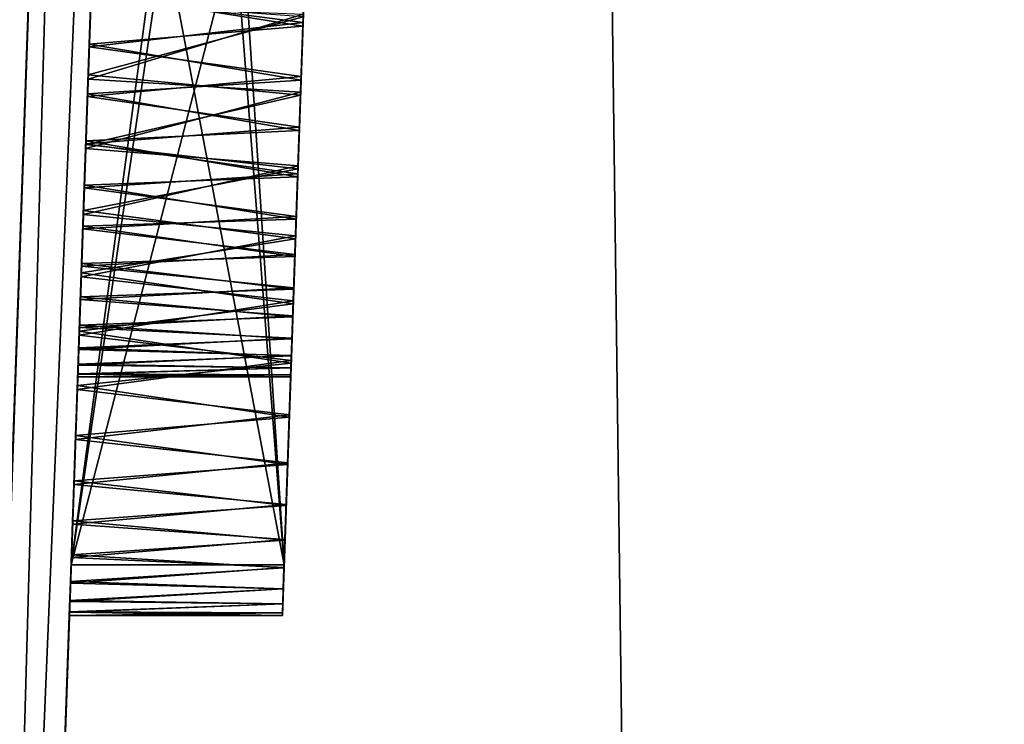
# Model space of a CAD drawing. Header units: millimetres. Extents: x -18.9 to 18.9, y -8.8 to 39.
# Tile 129 of 256: x -14.878 to -13.953, y 23.25 to 23.912. Entities that reach past the tile are written whole.
import ezdxf

# ---------------------------------------------------------------- set-up
doc = ezdxf.new("R2010")
doc.units = ezdxf.units.MM
doc.header["$LTSCALE"] = 65.185185
for name, color, linetype in [('102', 7, 'CONTINUOUS'), ('106', 7, 'CONTINUOUS'), ('107', 7, 'CONTINUOUS'), ('108', 7, 'CONTINUOUS'), ('111', 7, 'CONTINUOUS'), ('15', 7, 'CONTINUOUS'), ('260', 7, 'CONTINUOUS'), ('261', 7, 'CONTINUOUS'), ('52', 7, 'CONTINUOUS'), ('87', 7, 'CONTINUOUS'), ('88', 7, 'CONTINUOUS'), ('89', 7, 'CONTINUOUS'), ('91', 7, 'CONTINUOUS'), ('92', 7, 'CONTINUOUS'), ('93', 7, 'CONTINUOUS'), ('96', 7, 'CONTINUOUS'), ('97', 7, 'CONTINUOUS'), ('99', 7, 'CONTINUOUS')]:
    doc.layers.add(name, color=color, linetype=linetype)

msp = doc.modelspace()

# ---------------------------------------------------------------- linework, layer by layer
at = {"layer": '102', "color": 7, "linetype": 'Continuous'}
for points in [[(-14.81056, 23.93806, 0.72266), (-14.61155, 23.9061, 0.70272), (-14.60968, 23.95968, 0.73501), (-14.81056, 23.93806, 0.72266)], [(-14.81056, 23.93806, 0.72266), (-14.81227, 23.88911, 0.69131), (-14.61155, 23.9061, 0.70272), (-14.81056, 23.93806, 0.72266)], [(-14.81227, 23.88911, 0.69131), (-14.61333, 23.85532, 0.6664), (-14.61155, 23.9061, 0.70272), (-14.81227, 23.88911, 0.69131)], [(-14.81227, 23.88911, 0.69131), (-14.8139, 23.8425, 0.6562), (-14.61333, 23.85532, 0.6664), (-14.81227, 23.88911, 0.69131)], [(-14.8139, 23.8425, 0.6562), (-14.61498, 23.80806, 0.62635), (-14.61333, 23.85532, 0.6664), (-14.8139, 23.8425, 0.6562)], [(-14.8139, 23.8425, 0.6562), (-14.81544, 23.79824, 0.61716), (-14.61498, 23.80806, 0.62635), (-14.8139, 23.8425, 0.6562)], [(-14.81544, 23.79824, 0.61716), (-14.6165, 23.7645, 0.58252), (-14.61498, 23.80806, 0.62635), (-14.81544, 23.79824, 0.61716)], [(-14.81544, 23.79824, 0.61716), (-14.81689, 23.75673, 0.57397), (-14.6165, 23.7645, 0.58252), (-14.81544, 23.79824, 0.61716)], [(-14.81689, 23.75673, 0.57397), (-14.61788, 23.72479, 0.53514), (-14.6165, 23.7645, 0.58252), (-14.81689, 23.75673, 0.57397)], [(-14.81689, 23.75673, 0.57397), (-14.81824, 23.7182, 0.52646), (-14.61788, 23.72479, 0.53514), (-14.81689, 23.75673, 0.57397)], [(-14.81824, 23.7182, 0.52646), (-14.81946, 23.68313, 0.47429), (-14.61911, 23.68966, 0.48472), (-14.81824, 23.7182, 0.52646)], [(-14.81824, 23.7182, 0.52646), (-14.61911, 23.68966, 0.48472), (-14.61788, 23.72479, 0.53514), (-14.81824, 23.7182, 0.52646)], [(-14.81946, 23.68313, 0.47429), (-14.62018, 23.65895, 0.43102), (-14.61911, 23.68966, 0.48472), (-14.81946, 23.68313, 0.47429)], [(-14.81946, 23.68313, 0.47429), (-14.82056, 23.65179, 0.41683), (-14.62018, 23.65895, 0.43102), (-14.81946, 23.68313, 0.47429)], [(-14.82056, 23.65179, 0.41683), (-14.62109, 23.63305, 0.37515), (-14.62018, 23.65895, 0.43102), (-14.82056, 23.65179, 0.41683)], [(-14.82056, 23.65179, 0.41683), (-14.82149, 23.62507, 0.35476), (-14.62109, 23.63305, 0.37515), (-14.82056, 23.65179, 0.41683)], [(-14.82149, 23.62507, 0.35476), (-14.82223, 23.60385, 0.28801), (-14.62181, 23.61226, 0.31739), (-14.82149, 23.62507, 0.35476)], [(-14.82149, 23.62507, 0.35476), (-14.62181, 23.61226, 0.31739), (-14.62109, 23.63305, 0.37515), (-14.82149, 23.62507, 0.35476)], [(-14.82223, 23.60385, 0.28801), (-14.62237, 23.59633, 0.25787), (-14.62181, 23.61226, 0.31739), (-14.82223, 23.60385, 0.28801)], [(-14.82223, 23.60385, 0.28801), (-14.82277, 23.5884, 0.2182), (-14.62237, 23.59633, 0.25787), (-14.82223, 23.60385, 0.28801)], [(-14.82277, 23.5884, 0.2182), (-14.82309, 23.57934, 0.14714), (-14.62276, 23.58503, 0.19759), (-14.82277, 23.5884, 0.2182)], [(-14.82277, 23.5884, 0.2182), (-14.62276, 23.58503, 0.19759), (-14.62237, 23.59633, 0.25787), (-14.82277, 23.5884, 0.2182)], [(-14.82309, 23.57934, 0.14714), (-14.82319, 23.57647, 0.07423), (-14.623, 23.57841, 0.13641), (-14.82309, 23.57934, 0.14714)], [(-14.82319, 23.57647, 0.07423), (-14.62306, 23.57647, 0.07423), (-14.623, 23.57841, 0.13641), (-14.82319, 23.57647, 0.07423)], [(-14.82309, 23.57934, 0.14714), (-14.623, 23.57841, 0.13641), (-14.62276, 23.58503, 0.19759), (-14.82309, 23.57934, 0.14714)]]:
    msp.add_3dface(points, dxfattribs=at)
at = {"layer": '106', "color": 7, "linetype": 'Continuous'}
for points in [[(-14.76733, 25.17591, 1.90336), (-14.82935, 23.4, 1.90336), (-14.56721, 25.17591, 1.90336), (-14.76733, 25.17591, 1.90336)], [(-14.82935, 23.4, 1.90336), (-14.62923, 23.4, 1.90336), (-14.56721, 25.17591, 1.90336), (-14.82935, 23.4, 1.90336)]]:
    msp.add_3dface(points, dxfattribs=at)
at = {"layer": '107', "color": 7, "linetype": 'Continuous'}
for points in [[(-14.82935, 23.4, 1.90336), (-14.82935, 23.4, 2.16947), (-14.62923, 23.4, 1.90336), (-14.82935, 23.4, 1.90336)], [(-14.82935, 23.4, 2.16947), (-14.62923, 23.4, 2.16947), (-14.62923, 23.4, 1.90336), (-14.82935, 23.4, 2.16947)]]:
    msp.add_3dface(points, dxfattribs=at)
at = {"layer": '108', "color": 7, "linetype": 'Continuous'}
for points in [[(-14.82935, 23.4, 2.16947), (-14.76733, 25.17591, 2.16947), (-14.62923, 23.4, 2.16947), (-14.82935, 23.4, 2.16947)], [(-14.76733, 25.17591, 2.16947), (-14.56721, 25.17591, 2.16947), (-14.62923, 23.4, 2.16947), (-14.76733, 25.17591, 2.16947)]]:
    msp.add_3dface(points, dxfattribs=at)
at = {"layer": '111', "color": 7, "linetype": 'Continuous'}
for points in [[(-14.55938, 25.4, -1.28711), (-14.55938, 25.4, -1.55322), (-14.62923, 23.4, -1.28711), (-14.55938, 25.4, -1.28711)], [(-14.62923, 23.4, -1.28711), (-14.55938, 25.4, -1.55322), (-14.59029, 24.51485, -1.55322), (-14.62923, 23.4, -1.28711)], [(-14.62923, 23.4, -2.51681), (-14.59812, 24.29076, -2.51681), (-14.55938, 25.4, -2.78291), (-14.62923, 23.4, -2.51681)], [(-14.62923, 23.4, -2.78291), (-14.62923, 23.4, -2.51681), (-14.55938, 25.4, -2.78291), (-14.62923, 23.4, -2.78291)], [(-14.62923, 23.4, 2.16947), (-14.56721, 25.17591, 2.16947), (-14.56721, 25.17591, 1.90336), (-14.62923, 23.4, 2.16947)], [(-14.62923, 23.4, 1.90336), (-14.62923, 23.4, 2.16947), (-14.56721, 25.17591, 1.90336), (-14.62923, 23.4, 1.90336)], [(-14.61624, 23.77187, -0.77265), (-14.61854, 23.70606, -0.72259), (-14.57018, 25.09098, -0.72505), (-14.61624, 23.77187, -0.77265)], [(-14.57018, 25.09098, -0.72505), (-14.61854, 23.70606, -0.72259), (-14.59431, 24.4, -0.69608), (-14.57018, 25.09098, -0.72505)], [(-14.57237, 25.02813, 0.92111), (-14.57007, 25.09394, 0.87105), (-14.61844, 23.70902, 0.87351), (-14.57237, 25.02813, 0.92111)], [(-14.61844, 23.70902, 0.87351), (-14.57007, 25.09394, 0.87105), (-14.59431, 24.4, 0.84454), (-14.61844, 23.70902, 0.87351)], [(-14.57247, 25.0252, -0.77468), (-14.61624, 23.77187, -0.77265), (-14.57018, 25.09098, -0.72505), (-14.57247, 25.0252, -0.77468)], [(-14.61614, 23.7748, 0.92314), (-14.57237, 25.02813, 0.92111), (-14.61844, 23.70902, 0.87351), (-14.61614, 23.7748, 0.92314)], [(-14.61381, 23.84135, -0.81694), (-14.61624, 23.77187, -0.77265), (-14.57247, 25.0252, -0.77468), (-14.61381, 23.84135, -0.81694)], [(-14.5748, 24.95865, 0.9654), (-14.57237, 25.02813, 0.92111), (-14.61614, 23.7748, 0.92314), (-14.5748, 24.95865, 0.9654)], [(-14.57489, 24.95592, -0.81853), (-14.61381, 23.84135, -0.81694), (-14.57247, 25.0252, -0.77468), (-14.57489, 24.95592, -0.81853)], [(-14.61372, 23.84408, 0.96699), (-14.5748, 24.95865, 0.9654), (-14.61614, 23.7748, 0.92314), (-14.61372, 23.84408, 0.96699)], [(-14.57737, 24.88509, 1.00406), (-14.5748, 24.95865, 0.9654), (-14.61372, 23.84408, 0.96699), (-14.57737, 24.88509, 1.00406)], [(-14.61125, 23.91491, -0.8556), (-14.61381, 23.84135, -0.81694), (-14.57489, 24.95592, -0.81853), (-14.61125, 23.91491, -0.8556)], [(-14.61116, 23.91724, 1.00519), (-14.57737, 24.88509, 1.00406), (-14.61372, 23.84408, 0.96699), (-14.61116, 23.91724, 1.00519)], [(-14.59812, 24.29076, -1.55322), (-14.62923, 23.4, -1.28711), (-14.59029, 24.51485, -1.55322), (-14.59812, 24.29076, -1.55322)], [(-14.59431, 24.4, -0.69608), (-14.61854, 23.70606, -0.72259), (-14.59669, 24.33169, -0.6935), (-14.59431, 24.4, -0.69608)], [(-14.5967, 24.33142, 0.84196), (-14.61844, 23.70902, 0.87351), (-14.59431, 24.4, 0.84454), (-14.5967, 24.33142, 0.84196)], [(-14.61854, 23.70606, -0.72259), (-14.62067, 23.64507, -0.66748), (-14.59669, 24.33169, -0.6935), (-14.61854, 23.70606, -0.72259)], [(-14.59669, 24.33169, -0.6935), (-14.62067, 23.64507, -0.66748), (-14.59901, 24.26527, -0.6866), (-14.59669, 24.33169, -0.6935)], [(-14.59903, 24.26465, 0.83498), (-14.61844, 23.70902, 0.87351), (-14.5967, 24.33142, 0.84196), (-14.59903, 24.26465, 0.83498)], [(-14.62923, 23.4, -1.55322), (-14.62923, 23.4, -1.28711), (-14.59812, 24.29076, -1.55322), (-14.62923, 23.4, -1.55322)], [(-14.59901, 24.26527, -0.6866), (-14.62067, 23.64507, -0.66748), (-14.60126, 24.20071, -0.67534), (-14.59901, 24.26527, -0.6866)], [(-14.6013, 24.19965, 0.82356), (-14.61844, 23.70902, 0.87351), (-14.59903, 24.26465, 0.83498), (-14.6013, 24.19965, 0.82356)], [(-14.60126, 24.20071, -0.67534), (-14.62067, 23.64507, -0.66748), (-14.60346, 24.13796, -0.65969), (-14.60126, 24.20071, -0.67534)], [(-14.62057, 23.64789, 0.81871), (-14.61844, 23.70902, 0.87351), (-14.6013, 24.19965, 0.82356), (-14.62057, 23.64789, 0.81871)], [(-14.60351, 24.13636, 0.80768), (-14.62057, 23.64789, 0.81871), (-14.6013, 24.19965, 0.82356), (-14.60351, 24.13636, 0.80768)], [(-14.62067, 23.64507, -0.66748), (-14.62262, 23.58923, -0.60734), (-14.60346, 24.13796, -0.65969), (-14.62067, 23.64507, -0.66748)], [(-14.60346, 24.13796, -0.65969), (-14.62262, 23.58923, -0.60734), (-14.60557, 24.07735, -0.63991), (-14.60346, 24.13796, -0.65969)], [(-14.60565, 24.07523, 0.78759), (-14.62057, 23.64789, 0.81871), (-14.60351, 24.13636, 0.80768), (-14.60565, 24.07523, 0.78759)], [(-14.60557, 24.07735, -0.63991), (-14.62262, 23.58923, -0.60734), (-14.60761, 24.01888, -0.6161), (-14.60557, 24.07735, -0.63991)], [(-14.60771, 24.01626, 0.76336), (-14.62057, 23.64789, 0.81871), (-14.60565, 24.07523, 0.78759), (-14.60771, 24.01626, 0.76336)], [(-14.60761, 24.01888, -0.6161), (-14.62262, 23.58923, -0.60734), (-14.60958, 23.96271, -0.58822), (-14.60761, 24.01888, -0.6161)], [(-14.62253, 23.59175, 0.75871), (-14.62057, 23.64789, 0.81871), (-14.60771, 24.01626, 0.76336), (-14.62253, 23.59175, 0.75871)], [(-14.60968, 23.95968, 0.73501), (-14.62253, 23.59175, 0.75871), (-14.60771, 24.01626, 0.76336), (-14.60968, 23.95968, 0.73501)], [(-14.62262, 23.58923, -0.60734), (-14.62439, 23.53863, -0.54252), (-14.60958, 23.96271, -0.58822), (-14.62262, 23.58923, -0.60734)], [(-14.60958, 23.96271, -0.58822), (-14.62439, 23.53863, -0.54252), (-14.61144, 23.90936, -0.55638), (-14.60958, 23.96271, -0.58822)], [(-14.61155, 23.9061, 0.70272), (-14.62253, 23.59175, 0.75871), (-14.60968, 23.95968, 0.73501), (-14.61155, 23.9061, 0.70272)], [(-14.61144, 23.90936, -0.55638), (-14.62439, 23.53863, -0.54252), (-14.61321, 23.85862, -0.52052), (-14.61144, 23.90936, -0.55638)], [(-14.62431, 23.5407, 0.69388), (-14.62253, 23.59175, 0.75871), (-14.61155, 23.9061, 0.70272), (-14.62431, 23.5407, 0.69388)], [(-14.61333, 23.85532, 0.6664), (-14.62431, 23.5407, 0.69388), (-14.61155, 23.9061, 0.70272), (-14.61333, 23.85532, 0.6664)], [(-14.62439, 23.53863, -0.54252), (-14.62594, 23.49412, -0.47407), (-14.61321, 23.85862, -0.52052), (-14.62439, 23.53863, -0.54252)], [(-14.61321, 23.85862, -0.52052), (-14.62594, 23.49412, -0.47407), (-14.61487, 23.81124, -0.48081), (-14.61321, 23.85862, -0.52052)], [(-14.61498, 23.80806, 0.62635), (-14.62431, 23.5407, 0.69388), (-14.61333, 23.85532, 0.6664), (-14.61498, 23.80806, 0.62635)], [(-14.61487, 23.81124, -0.48081), (-14.62594, 23.49412, -0.47407), (-14.6164, 23.76736, -0.43716), (-14.61487, 23.81124, -0.48081)], [(-14.62588, 23.49574, 0.62524), (-14.62431, 23.5407, 0.69388), (-14.61498, 23.80806, 0.62635), (-14.62588, 23.49574, 0.62524)], [(-14.6165, 23.7645, 0.58252), (-14.62588, 23.49574, 0.62524), (-14.61498, 23.80806, 0.62635), (-14.6165, 23.7645, 0.58252)], [(-14.62594, 23.49412, -0.47407), (-14.62729, 23.45554, -0.40161), (-14.6164, 23.76736, -0.43716), (-14.62594, 23.49412, -0.47407)], [(-14.6164, 23.76736, -0.43716), (-14.62729, 23.45554, -0.40161), (-14.6178, 23.72717, -0.3898), (-14.6164, 23.76736, -0.43716)], [(-14.62725, 23.45668, 0.55238), (-14.62588, 23.49574, 0.62524), (-14.6165, 23.7645, 0.58252), (-14.62725, 23.45668, 0.55238)], [(-14.61788, 23.72479, 0.53514), (-14.62725, 23.45668, 0.55238), (-14.6165, 23.7645, 0.58252), (-14.61788, 23.72479, 0.53514)], [(-14.62729, 23.45554, -0.40161), (-14.62842, 23.42311, -0.32654), (-14.6178, 23.72717, -0.3898), (-14.62729, 23.45554, -0.40161)], [(-14.6178, 23.72717, -0.3898), (-14.62842, 23.42311, -0.32654), (-14.61904, 23.69156, -0.33921), (-14.6178, 23.72717, -0.3898)], [(-14.61911, 23.68966, 0.48472), (-14.62725, 23.45668, 0.55238), (-14.61788, 23.72479, 0.53514), (-14.61911, 23.68966, 0.48472)], [(-14.61904, 23.69156, -0.33921), (-14.62842, 23.42311, -0.32654), (-14.62014, 23.6603, -0.28512), (-14.61904, 23.69156, -0.33921)], [(-14.62839, 23.42382, 0.47685), (-14.62725, 23.45668, 0.55238), (-14.61911, 23.68966, 0.48472), (-14.62839, 23.42382, 0.47685)], [(-14.62018, 23.65895, 0.43102), (-14.62839, 23.42382, 0.47685), (-14.61911, 23.68966, 0.48472), (-14.62018, 23.65895, 0.43102)], [(-14.62842, 23.42311, -0.32654), (-14.62933, 23.39709, -0.24925), (-14.62014, 23.6603, -0.28512), (-14.62842, 23.42311, -0.32654)], [(-14.62014, 23.6603, -0.28512), (-14.62933, 23.39709, -0.24925), (-14.62106, 23.63391, -0.22877), (-14.62014, 23.6603, -0.28512)], [(-14.62931, 23.3975, 0.39906), (-14.62839, 23.42382, 0.47685), (-14.62018, 23.65895, 0.43102), (-14.62931, 23.3975, 0.39906)], [(-14.62109, 23.63305, 0.37515), (-14.62931, 23.3975, 0.39906), (-14.62018, 23.65895, 0.43102), (-14.62109, 23.63305, 0.37515)], [(-14.62933, 23.39709, -0.24925), (-14.63002, 23.37721, -0.16987), (-14.62106, 23.63391, -0.22877), (-14.62933, 23.39709, -0.24925)], [(-14.62106, 23.63391, -0.22877), (-14.63002, 23.37721, -0.16987), (-14.6218, 23.61276, -0.17047), (-14.62106, 23.63391, -0.22877)], [(-14.63002, 23.3774, 0.31916), (-14.62931, 23.3975, 0.39906), (-14.62109, 23.63305, 0.37515), (-14.63002, 23.3774, 0.31916)], [(-14.62181, 23.61226, 0.31739), (-14.63002, 23.3774, 0.31916), (-14.62109, 23.63305, 0.37515), (-14.62181, 23.61226, 0.31739)], [(-14.6218, 23.61276, -0.17047), (-14.63002, 23.37721, -0.16987), (-14.62236, 23.59656, -0.11039), (-14.6218, 23.61276, -0.17047)], [(-14.62237, 23.59633, 0.25787), (-14.63002, 23.3774, 0.31916), (-14.62181, 23.61226, 0.31739), (-14.62237, 23.59633, 0.25787)], [(-14.63002, 23.37721, -0.16987), (-14.63051, 23.3631, -0.0896), (-14.62236, 23.59656, -0.11039), (-14.63002, 23.37721, -0.16987)], [(-14.62236, 23.59656, -0.11039), (-14.63051, 23.3631, -0.0896), (-14.62276, 23.58509, -0.04968), (-14.62236, 23.59656, -0.11039)], [(-14.63051, 23.36315, 0.23851), (-14.63002, 23.3774, 0.31916), (-14.62237, 23.59633, 0.25787), (-14.63051, 23.36315, 0.23851)], [(-14.62276, 23.58503, 0.19759), (-14.63051, 23.36315, 0.23851), (-14.62237, 23.59633, 0.25787), (-14.62276, 23.58503, 0.19759)], [(-14.6308, 23.35481, -0.00827), (-14.63089, 23.35238, 0.07423), (-14.623, 23.57839, 0.01182), (-14.6308, 23.35481, -0.00827)], [(-14.63089, 23.35238, 0.07423), (-14.62306, 23.57647, 0.07423), (-14.623, 23.57839, 0.01182), (-14.63089, 23.35238, 0.07423)], [(-14.63051, 23.3631, -0.0896), (-14.6308, 23.35481, -0.00827), (-14.62276, 23.58509, -0.04968), (-14.63051, 23.3631, -0.0896)], [(-14.62276, 23.58509, -0.04968), (-14.6308, 23.35481, -0.00827), (-14.623, 23.57839, 0.01182), (-14.62276, 23.58509, -0.04968)], [(-14.6308, 23.35479, 0.15691), (-14.63051, 23.36315, 0.23851), (-14.62276, 23.58503, 0.19759), (-14.6308, 23.35479, 0.15691)], [(-14.623, 23.57841, 0.13641), (-14.6308, 23.35479, 0.15691), (-14.62276, 23.58503, 0.19759), (-14.623, 23.57841, 0.13641)], [(-14.62306, 23.57647, 0.07423), (-14.6308, 23.35479, 0.15691), (-14.623, 23.57841, 0.13641), (-14.62306, 23.57647, 0.07423)], [(-14.63089, 23.35238, 0.07423), (-14.6308, 23.35479, 0.15691), (-14.62306, 23.57647, 0.07423), (-14.63089, 23.35238, 0.07423)]]:
    msp.add_3dface(points, dxfattribs=at)
at = {"layer": '15', "color": 7, "linetype": 'Continuous'}
for points in [[(-13.96736, -3.5, 10.37655), (-15.79779, 26.4, 7.29314), (-15.86211, 26.34188, 7.15217), (-13.96736, -3.5, 10.37655)], [(-13.96736, -3.5, 10.37655), (-14.35281, 26.4, 9.83646), (-15.79779, 26.4, 7.29314), (-13.96736, -3.5, 10.37655)], [(-15.79779, 26.4, -7.29314), (-13.30691, 26.4, -11.21093), (-15.06909, -6.3, -8.69918), (-15.79779, 26.4, -7.29314)], [(-15.06909, -6.3, -8.69918), (-13.30691, 26.4, -11.21093), (-13.32919, -6.3, -11.18411), (-15.06909, -6.3, -8.69918)], [(-13.96736, -3.5, 10.37655), (-12.50184, 26.4, 12.1021), (-14.35281, 26.4, 9.83646), (-13.96736, -3.5, 10.37655)], [(-13.96736, -3.5, 10.37655), (-10.00167, -3.5, 14.23821), (-12.50184, 26.4, 12.1021), (-13.96736, -3.5, 10.37655)], [(-15.88854, 26.20698, 7.09326), (-13.96736, -3.5, 10.37655), (-15.86211, 26.34188, 7.15217), (-15.88854, 26.20698, 7.09326)], [(-16.01963, 17.58045, 6.79201), (-13.96736, -3.5, 10.37655), (-15.88854, 26.20698, 7.09326), (-16.01963, 17.58045, 6.79201)]]:
    msp.add_3dface(points, dxfattribs=at)
at = {"layer": '260', "color": 7, "linetype": 'Continuous'}
for points in [[(-14.78976, 26.20987, -7.03483), (-14.9312, 26.20698, -7.09326), (-15.09057, 17.57757, -6.73275), (-14.78976, 26.20987, -7.03483)], [(-15.03257, 17.58045, -6.59214), (-14.78976, 26.20987, -7.03483), (-15.09057, 17.57757, -6.73275), (-15.03257, 17.58045, -6.59214)], [(-15.03257, 17.58045, -6.59214), (-14.73133, 26.20698, -6.89338), (-14.78976, 26.20987, -7.03483), (-15.03257, 17.58045, -6.59214)]]:
    msp.add_3dface(points, dxfattribs=at)
at = {"layer": '261', "color": 7, "linetype": 'Continuous'}
for points in [[(-15.23245, 17.58045, 6.79201), (-14.9312, 26.20698, 7.09326), (-14.78975, 26.20987, 7.03483), (-15.23245, 17.58045, 6.79201)], [(-15.23245, 17.58045, 6.79201), (-14.78975, 26.20987, 7.03483), (-15.09155, 17.57757, 6.73374), (-15.23245, 17.58045, 6.79201)], [(-14.78975, 26.20987, 7.03483), (-14.73133, 26.20698, 6.89338), (-15.09155, 17.57757, 6.73374), (-14.78975, 26.20987, 7.03483)], [(-14.73133, 26.20698, 6.89338), (-15.03257, 17.58045, 6.59214), (-15.09155, 17.57757, 6.73374), (-14.73133, 26.20698, 6.89338)]]:
    msp.add_3dface(points, dxfattribs=at)
at = {"layer": '52', "color": 7, "linetype": 'Continuous'}
for points in [[(-15.03257, 17.58045, -6.59214), (-14.92107, 20.77331, -5.5523), (-14.73133, 26.20698, -6.89338), (-15.03257, 17.58045, -6.59214)], [(-15.01871, 17.97752, -1.70577), (-15.03257, 17.58045, 6.59214), (-14.73133, 26.20698, 6.89338), (-15.01871, 17.97752, -1.70577)], [(-14.97508, 19.22669, -0.7977), (-15.01871, 17.97752, -1.70577), (-14.73133, 26.20698, 6.89338), (-14.97508, 19.22669, -0.7977)], [(-14.92107, 20.77331, -0.7977), (-14.97508, 19.22669, -0.7977), (-14.73133, 26.20698, 6.89338), (-14.92107, 20.77331, -0.7977)], [(-14.92107, 20.77331, -5.5523), (-14.75951, 25.4, -2.78291), (-14.73133, 26.20698, -6.89338), (-14.92107, 20.77331, -5.5523)], [(-14.82935, 23.4, 2.16947), (-14.92107, 20.77331, -0.7977), (-14.73133, 26.20698, 6.89338), (-14.82935, 23.4, 2.16947)], [(-14.76733, 25.17591, 2.78291), (-14.82935, 23.4, 2.16947), (-14.73133, 26.20698, 6.89338), (-14.76733, 25.17591, 2.78291)], [(-14.92107, 20.77331, -5.5523), (-14.87745, 22.02248, -4.64423), (-14.75951, 25.4, -2.78291), (-14.92107, 20.77331, -5.5523)], [(-14.75951, 25.4, -2.78291), (-14.87745, 22.02248, -4.64423), (-14.82935, 23.4, -2.78291), (-14.75951, 25.4, -2.78291)], [(-14.75951, 25.4, -1.28711), (-14.82935, 23.4, -1.28711), (-14.78305, 24.72573, -0.91635), (-14.75951, 25.4, -1.28711)], [(-14.76733, 25.17591, 1.90336), (-14.81569, 23.79099, 0.93416), (-14.82935, 23.4, 1.90336), (-14.76733, 25.17591, 1.90336)], [(-14.76733, 25.17591, 2.16947), (-14.82935, 23.4, 2.16947), (-14.76733, 25.17591, 2.78291), (-14.76733, 25.17591, 2.16947)], [(-14.81342, 23.8562, 0.9739), (-14.81569, 23.79099, 0.93416), (-14.76733, 25.17591, 1.90336), (-14.81342, 23.8562, 0.9739)], [(-14.81101, 23.92502, 1.00889), (-14.81342, 23.8562, 0.9739), (-14.76733, 25.17591, 1.90336), (-14.81101, 23.92502, 1.00889)], [(-14.78305, 24.72573, -0.91635), (-14.82935, 23.4, -1.28711), (-14.78583, 24.64626, -0.93637), (-14.78305, 24.72573, -0.91635)], [(-14.78583, 24.64626, -0.93637), (-14.82935, 23.4, -1.28711), (-14.78867, 24.56484, -0.95082), (-14.78583, 24.64626, -0.93637)], [(-14.78867, 24.56484, -0.95082), (-14.82935, 23.4, -1.28711), (-14.79153, 24.48291, -0.95939), (-14.78867, 24.56484, -0.95082)], [(-14.82935, 23.4, -1.28711), (-14.79443, 24.4, -0.96218), (-14.79153, 24.48291, -0.95939), (-14.82935, 23.4, -1.28711)], [(-14.79443, 24.4, -0.96218), (-14.82935, 23.4, -1.28711), (-14.79725, 24.31905, -0.95957), (-14.79443, 24.4, -0.96218)], [(-14.79725, 24.31905, -0.95957), (-14.82935, 23.4, -1.28711), (-14.80006, 24.23857, -0.95129), (-14.79725, 24.31905, -0.95957)], [(-14.79824, 24.29076, -2.51681), (-14.82935, 23.4, -2.51681), (-14.79824, 24.29076, -1.55322), (-14.79824, 24.29076, -2.51681)], [(-14.79824, 24.29076, -1.55322), (-14.82935, 23.4, -2.51681), (-14.82935, 23.4, -1.55322), (-14.79824, 24.29076, -1.55322)], [(-14.80006, 24.23857, -0.95129), (-14.82935, 23.4, -1.28711), (-14.80288, 24.15807, -0.93729), (-14.80006, 24.23857, -0.95129)], [(-14.80288, 24.15807, -0.93729), (-14.82935, 23.4, -1.28711), (-14.80564, 24.07905, -0.91773), (-14.80288, 24.15807, -0.93729)], [(-14.80564, 24.07905, -0.91773), (-14.82935, 23.4, -1.28711), (-14.8083, 24.00265, -0.89263), (-14.80564, 24.07905, -0.91773)], [(-14.8083, 24.00265, -0.89263), (-14.82935, 23.4, -1.28711), (-14.81086, 23.92937, -0.86243), (-14.8083, 24.00265, -0.89263)], [(-14.81236, 23.88659, -0.54108), (-14.81227, 23.88911, 0.69131), (-14.81064, 23.93559, -0.57274), (-14.81236, 23.88659, -0.54108)], [(-14.81227, 23.88911, 0.69131), (-14.81056, 23.93806, 0.72266), (-14.81064, 23.93559, -0.57274), (-14.81227, 23.88911, 0.69131)], [(-14.81086, 23.92937, -0.86243), (-14.82935, 23.4, -1.28711), (-14.81328, 23.86022, -0.82765), (-14.81086, 23.92937, -0.86243)], [(-14.81399, 23.83989, -0.5056), (-14.8139, 23.8425, 0.6562), (-14.81236, 23.88659, -0.54108), (-14.81399, 23.83989, -0.5056)], [(-14.8139, 23.8425, 0.6562), (-14.81227, 23.88911, 0.69131), (-14.81236, 23.88659, -0.54108), (-14.8139, 23.8425, 0.6562)], [(-14.81328, 23.86022, -0.82765), (-14.82935, 23.4, -1.28711), (-14.81556, 23.79473, -0.78816), (-14.81328, 23.86022, -0.82765)], [(-14.81553, 23.79558, -0.46614), (-14.81544, 23.79824, 0.61716), (-14.81399, 23.83989, -0.5056), (-14.81553, 23.79558, -0.46614)], [(-14.81544, 23.79824, 0.61716), (-14.8139, 23.8425, 0.6562), (-14.81399, 23.83989, -0.5056), (-14.81544, 23.79824, 0.61716)], [(-14.81556, 23.79473, -0.78816), (-14.82935, 23.4, -1.28711), (-14.81773, 23.73274, -0.74408), (-14.81556, 23.79473, -0.78816)], [(-14.81699, 23.75403, -0.42244), (-14.81689, 23.75673, 0.57397), (-14.81553, 23.79558, -0.46614), (-14.81699, 23.75403, -0.42244)], [(-14.81689, 23.75673, 0.57397), (-14.81544, 23.79824, 0.61716), (-14.81553, 23.79558, -0.46614), (-14.81689, 23.75673, 0.57397)], [(-14.81569, 23.79099, 0.93416), (-14.81786, 23.72904, 0.88966), (-14.82935, 23.4, 1.90336), (-14.81569, 23.79099, 0.93416)], [(-14.81824, 23.7182, 0.52646), (-14.81689, 23.75673, 0.57397), (-14.81699, 23.75403, -0.42244), (-14.81824, 23.7182, 0.52646)], [(-14.81833, 23.71546, -0.37427), (-14.81824, 23.7182, 0.52646), (-14.81699, 23.75403, -0.42244), (-14.81833, 23.71546, -0.37427)], [(-14.81773, 23.73274, -0.74408), (-14.82935, 23.4, -1.28711), (-14.81977, 23.67434, -0.69515), (-14.81773, 23.73274, -0.74408)], [(-14.81786, 23.72904, 0.88966), (-14.8199, 23.67061, 0.84021), (-14.82935, 23.4, 1.90336), (-14.81786, 23.72904, 0.88966)], [(-14.81946, 23.68313, 0.47429), (-14.81824, 23.7182, 0.52646), (-14.81833, 23.71546, -0.37427), (-14.81946, 23.68313, 0.47429)], [(-14.81956, 23.68042, -0.32134), (-14.81946, 23.68313, 0.47429), (-14.81833, 23.71546, -0.37427), (-14.81956, 23.68042, -0.32134)], [(-14.82065, 23.64921, -0.26289), (-14.82056, 23.65179, 0.41683), (-14.81956, 23.68042, -0.32134), (-14.82065, 23.64921, -0.26289)], [(-14.82056, 23.65179, 0.41683), (-14.81946, 23.68313, 0.47429), (-14.81956, 23.68042, -0.32134), (-14.82056, 23.65179, 0.41683)], [(-14.81977, 23.67434, -0.69515), (-14.82935, 23.4, -1.28711), (-14.82169, 23.61942, -0.64124), (-14.81977, 23.67434, -0.69515)], [(-14.8199, 23.67061, 0.84021), (-14.82182, 23.61571, 0.78573), (-14.82935, 23.4, 1.90336), (-14.8199, 23.67061, 0.84021)], [(-14.82157, 23.6228, -0.20015), (-14.82149, 23.62507, 0.35476), (-14.82065, 23.64921, -0.26289), (-14.82157, 23.6228, -0.20015)], [(-14.82149, 23.62507, 0.35476), (-14.82056, 23.65179, 0.41683), (-14.82065, 23.64921, -0.26289), (-14.82149, 23.62507, 0.35476)], [(-14.82223, 23.60385, 0.28801), (-14.82149, 23.62507, 0.35476), (-14.82157, 23.6228, -0.20015), (-14.82223, 23.60385, 0.28801)], [(-14.82169, 23.61942, -0.64124), (-14.82935, 23.4, -1.28711), (-14.82347, 23.56837, -0.58211), (-14.82169, 23.61942, -0.64124)], [(-14.82182, 23.61571, 0.78573), (-14.8236, 23.56469, 0.72592), (-14.82935, 23.4, 1.90336), (-14.82182, 23.61571, 0.78573)], [(-14.82228, 23.60228, -0.13361), (-14.82223, 23.60385, 0.28801), (-14.82157, 23.6228, -0.20015), (-14.82228, 23.60228, -0.13361)], [(-14.8228, 23.58757, -0.06483), (-14.82277, 23.5884, 0.2182), (-14.82228, 23.60228, -0.13361), (-14.8228, 23.58757, -0.06483)], [(-14.82277, 23.5884, 0.2182), (-14.82223, 23.60385, 0.28801), (-14.82228, 23.60228, -0.13361), (-14.82277, 23.5884, 0.2182)], [(-14.82309, 23.57934, 0.14714), (-14.82277, 23.5884, 0.2182), (-14.8228, 23.58757, -0.06483), (-14.82309, 23.57934, 0.14714)], [(-14.82319, 23.57647, 0.07423), (-14.82309, 23.57934, 0.14714), (-14.8231, 23.57901, 0.00423), (-14.82319, 23.57647, 0.07423)], [(-14.8231, 23.57901, 0.00423), (-14.82309, 23.57934, 0.14714), (-14.8228, 23.58757, -0.06483), (-14.8231, 23.57901, 0.00423)], [(-14.82347, 23.56837, -0.58211), (-14.82935, 23.4, -1.28711), (-14.82511, 23.52137, -0.51762), (-14.82347, 23.56837, -0.58211)], [(-14.8236, 23.56469, 0.72592), (-14.82524, 23.51772, 0.66052), (-14.82935, 23.4, 1.90336), (-14.8236, 23.56469, 0.72592)], [(-14.82511, 23.52137, -0.51762), (-14.82935, 23.4, -1.28711), (-14.82659, 23.47892, -0.44737), (-14.82511, 23.52137, -0.51762)], [(-14.82524, 23.51772, 0.66052), (-14.82671, 23.47541, 0.58937), (-14.82935, 23.4, 1.90336), (-14.82524, 23.51772, 0.66052)], [(-14.82659, 23.47892, -0.44737), (-14.82935, 23.4, -1.28711), (-14.82791, 23.44123, -0.37049), (-14.82659, 23.47892, -0.44737)], [(-14.82671, 23.47541, 0.58937), (-14.82802, 23.43811, 0.51164), (-14.82935, 23.4, 1.90336), (-14.82671, 23.47541, 0.58937)], [(-14.82791, 23.44123, -0.37049), (-14.82935, 23.4, -1.28711), (-14.82902, 23.40934, -0.2882), (-14.82791, 23.44123, -0.37049)], [(-14.82802, 23.43811, 0.51164), (-14.82911, 23.40679, 0.42899), (-14.82935, 23.4, 1.90336), (-14.82802, 23.43811, 0.51164)], [(-14.82911, 23.40679, 0.42899), (-14.82996, 23.3826, 0.34213), (-14.82935, 23.4, 1.90336), (-14.82911, 23.40679, 0.42899)], [(-14.82902, 23.40934, -0.2882), (-14.82935, 23.4, -1.28711), (-14.8299, 23.38429, -0.20074), (-14.82902, 23.40934, -0.2882)], [(-14.87745, 22.02248, -1.70577), (-14.92107, 20.77331, -0.7977), (-14.82935, 23.4, 2.16947), (-14.87745, 22.02248, -1.70577)], [(-14.87745, 22.02248, -4.64423), (-14.86078, 22.5, -3.175), (-14.82935, 23.4, -1.28711), (-14.87745, 22.02248, -4.64423)], [(-14.82935, 23.4, -2.78291), (-14.87745, 22.02248, -4.64423), (-14.82935, 23.4, -2.51681), (-14.82935, 23.4, -2.78291)], [(-14.82935, 23.4, -2.51681), (-14.87745, 22.02248, -4.64423), (-14.82935, 23.4, -1.55322), (-14.82935, 23.4, -2.51681)], [(-14.82935, 23.4, -1.55322), (-14.87745, 22.02248, -4.64423), (-14.82935, 23.4, -1.28711), (-14.82935, 23.4, -1.55322)], [(-14.86078, 22.5, -3.175), (-14.87745, 22.02248, -1.70577), (-14.82935, 23.4, 2.16947), (-14.86078, 22.5, -3.175)], [(-14.82935, 23.4, -1.28711), (-14.86078, 22.5, -3.175), (-14.8299, 23.38429, -0.20074), (-14.82935, 23.4, -1.28711)], [(-14.83101, 23.35238, 0.07423), (-14.86078, 22.5, -3.175), (-14.82935, 23.4, 2.16947), (-14.83101, 23.35238, 0.07423)], [(-14.83091, 23.35532, 0.16394), (-14.83101, 23.35238, 0.07423), (-14.82935, 23.4, 2.16947), (-14.83091, 23.35532, 0.16394)], [(-14.83056, 23.36536, 0.25298), (-14.83091, 23.35532, 0.16394), (-14.82935, 23.4, 2.16947), (-14.83056, 23.36536, 0.25298)], [(-14.82996, 23.3826, 0.34213), (-14.83056, 23.36536, 0.25298), (-14.82935, 23.4, 2.16947), (-14.82996, 23.3826, 0.34213)], [(-14.82935, 23.4, 1.90336), (-14.82996, 23.3826, 0.34213), (-14.82935, 23.4, 2.16947), (-14.82935, 23.4, 1.90336)], [(-14.8299, 23.38429, -0.20074), (-14.86078, 22.5, -3.175), (-14.83053, 23.36622, -0.11012), (-14.8299, 23.38429, -0.20074)], [(-14.83053, 23.36622, -0.11012), (-14.86078, 22.5, -3.175), (-14.8309, 23.35564, -0.01873), (-14.83053, 23.36622, -0.11012)], [(-14.8309, 23.35564, -0.01873), (-14.86078, 22.5, -3.175), (-14.83101, 23.35238, 0.07423), (-14.8309, 23.35564, -0.01873)]]:
    msp.add_3dface(points, dxfattribs=at)
at = {"layer": '87', "color": 7, "linetype": 'Continuous'}
for points in [[(-14.75951, 25.4, -2.78291), (-14.82935, 23.4, -2.78291), (-14.55938, 25.4, -2.78291), (-14.75951, 25.4, -2.78291)], [(-14.82935, 23.4, -2.78291), (-14.62923, 23.4, -2.78291), (-14.55938, 25.4, -2.78291), (-14.82935, 23.4, -2.78291)]]:
    msp.add_3dface(points, dxfattribs=at)
at = {"layer": '88', "color": 7, "linetype": 'Continuous'}
for points in [[(-14.82935, 23.4, -2.78291), (-14.82935, 23.4, -2.51681), (-14.62923, 23.4, -2.78291), (-14.82935, 23.4, -2.78291)], [(-14.82935, 23.4, -2.51681), (-14.62923, 23.4, -2.51681), (-14.62923, 23.4, -2.78291), (-14.82935, 23.4, -2.51681)]]:
    msp.add_3dface(points, dxfattribs=at)
at = {"layer": '89', "color": 7, "linetype": 'Continuous'}
for points in [[(-14.82935, 23.4, -2.51681), (-14.79824, 24.29076, -2.51681), (-14.62923, 23.4, -2.51681), (-14.82935, 23.4, -2.51681)], [(-14.79824, 24.29076, -2.51681), (-14.59812, 24.29076, -2.51681), (-14.62923, 23.4, -2.51681), (-14.79824, 24.29076, -2.51681)]]:
    msp.add_3dface(points, dxfattribs=at)
at = {"layer": '91', "color": 7, "linetype": 'Continuous'}
for points in [[(-14.79824, 24.29076, -1.55322), (-14.82935, 23.4, -1.55322), (-14.59812, 24.29076, -1.55322), (-14.79824, 24.29076, -1.55322)], [(-14.82935, 23.4, -1.55322), (-14.62923, 23.4, -1.55322), (-14.59812, 24.29076, -1.55322), (-14.82935, 23.4, -1.55322)]]:
    msp.add_3dface(points, dxfattribs=at)
at = {"layer": '92', "color": 7, "linetype": 'Continuous'}
for points in [[(-14.82935, 23.4, -1.55322), (-14.82935, 23.4, -1.28711), (-14.62923, 23.4, -1.55322), (-14.82935, 23.4, -1.55322)], [(-14.82935, 23.4, -1.28711), (-14.62923, 23.4, -1.28711), (-14.62923, 23.4, -1.55322), (-14.82935, 23.4, -1.28711)]]:
    msp.add_3dface(points, dxfattribs=at)
at = {"layer": '93', "color": 7, "linetype": 'Continuous'}
for points in [[(-14.82935, 23.4, -1.28711), (-14.75951, 25.4, -1.28711), (-14.62923, 23.4, -1.28711), (-14.82935, 23.4, -1.28711)], [(-14.75951, 25.4, -1.28711), (-14.55938, 25.4, -1.28711), (-14.62923, 23.4, -1.28711), (-14.75951, 25.4, -1.28711)]]:
    msp.add_3dface(points, dxfattribs=at)
at = {"layer": '96', "color": 7, "linetype": 'Continuous'}
for points in [[(-14.81086, 23.92937, -0.86243), (-14.81328, 23.86022, -0.82765), (-14.61125, 23.91491, -0.8556), (-14.81086, 23.92937, -0.86243)], [(-14.81328, 23.86022, -0.82765), (-14.61381, 23.84135, -0.81694), (-14.61125, 23.91491, -0.8556), (-14.81328, 23.86022, -0.82765)], [(-14.81328, 23.86022, -0.82765), (-14.81556, 23.79473, -0.78816), (-14.61381, 23.84135, -0.81694), (-14.81328, 23.86022, -0.82765)], [(-14.81556, 23.79473, -0.78816), (-14.61624, 23.77187, -0.77265), (-14.61381, 23.84135, -0.81694), (-14.81556, 23.79473, -0.78816)], [(-14.81556, 23.79473, -0.78816), (-14.81773, 23.73274, -0.74408), (-14.61624, 23.77187, -0.77265), (-14.81556, 23.79473, -0.78816)], [(-14.81773, 23.73274, -0.74408), (-14.61854, 23.70606, -0.72259), (-14.61624, 23.77187, -0.77265), (-14.81773, 23.73274, -0.74408)], [(-14.81773, 23.73274, -0.74408), (-14.81977, 23.67434, -0.69515), (-14.61854, 23.70606, -0.72259), (-14.81773, 23.73274, -0.74408)], [(-14.81977, 23.67434, -0.69515), (-14.62067, 23.64507, -0.66748), (-14.61854, 23.70606, -0.72259), (-14.81977, 23.67434, -0.69515)], [(-14.81977, 23.67434, -0.69515), (-14.82169, 23.61942, -0.64124), (-14.62067, 23.64507, -0.66748), (-14.81977, 23.67434, -0.69515)], [(-14.82169, 23.61942, -0.64124), (-14.62262, 23.58923, -0.60734), (-14.62067, 23.64507, -0.66748), (-14.82169, 23.61942, -0.64124)], [(-14.82169, 23.61942, -0.64124), (-14.82347, 23.56837, -0.58211), (-14.62262, 23.58923, -0.60734), (-14.82169, 23.61942, -0.64124)], [(-14.82347, 23.56837, -0.58211), (-14.62439, 23.53863, -0.54252), (-14.62262, 23.58923, -0.60734), (-14.82347, 23.56837, -0.58211)], [(-14.82347, 23.56837, -0.58211), (-14.82511, 23.52137, -0.51762), (-14.62439, 23.53863, -0.54252), (-14.82347, 23.56837, -0.58211)], [(-14.82511, 23.52137, -0.51762), (-14.62594, 23.49412, -0.47407), (-14.62439, 23.53863, -0.54252), (-14.82511, 23.52137, -0.51762)], [(-14.82511, 23.52137, -0.51762), (-14.82659, 23.47892, -0.44737), (-14.62594, 23.49412, -0.47407), (-14.82511, 23.52137, -0.51762)], [(-14.82659, 23.47892, -0.44737), (-14.62729, 23.45554, -0.40161), (-14.62594, 23.49412, -0.47407), (-14.82659, 23.47892, -0.44737)], [(-14.82659, 23.47892, -0.44737), (-14.82791, 23.44123, -0.37049), (-14.62729, 23.45554, -0.40161), (-14.82659, 23.47892, -0.44737)], [(-14.82791, 23.44123, -0.37049), (-14.62842, 23.42311, -0.32654), (-14.62729, 23.45554, -0.40161), (-14.82791, 23.44123, -0.37049)], [(-14.82791, 23.44123, -0.37049), (-14.82902, 23.40934, -0.2882), (-14.62842, 23.42311, -0.32654), (-14.82791, 23.44123, -0.37049)], [(-14.82902, 23.40934, -0.2882), (-14.62933, 23.39709, -0.24925), (-14.62842, 23.42311, -0.32654), (-14.82902, 23.40934, -0.2882)], [(-14.82902, 23.40934, -0.2882), (-14.8299, 23.38429, -0.20074), (-14.62933, 23.39709, -0.24925), (-14.82902, 23.40934, -0.2882)], [(-14.8299, 23.38429, -0.20074), (-14.63002, 23.37721, -0.16987), (-14.62933, 23.39709, -0.24925), (-14.8299, 23.38429, -0.20074)], [(-14.8299, 23.38429, -0.20074), (-14.83053, 23.36622, -0.11012), (-14.63002, 23.37721, -0.16987), (-14.8299, 23.38429, -0.20074)], [(-14.83053, 23.36622, -0.11012), (-14.63051, 23.3631, -0.0896), (-14.63002, 23.37721, -0.16987), (-14.83053, 23.36622, -0.11012)], [(-14.83053, 23.36622, -0.11012), (-14.8309, 23.35564, -0.01873), (-14.63051, 23.3631, -0.0896), (-14.83053, 23.36622, -0.11012)], [(-14.8309, 23.35564, -0.01873), (-14.6308, 23.35481, -0.00827), (-14.63051, 23.3631, -0.0896), (-14.8309, 23.35564, -0.01873)], [(-14.8309, 23.35564, -0.01873), (-14.83101, 23.35238, 0.07423), (-14.6308, 23.35481, -0.00827), (-14.8309, 23.35564, -0.01873)], [(-14.83101, 23.35238, 0.07423), (-14.63089, 23.35238, 0.07423), (-14.6308, 23.35481, -0.00827), (-14.83101, 23.35238, 0.07423)]]:
    msp.add_3dface(points, dxfattribs=at)
at = {"layer": '97', "color": 7, "linetype": 'Continuous'}
for points in [[(-14.81342, 23.8562, 0.9739), (-14.81101, 23.92502, 1.00889), (-14.61116, 23.91724, 1.00519), (-14.81342, 23.8562, 0.9739)], [(-14.81342, 23.8562, 0.9739), (-14.61116, 23.91724, 1.00519), (-14.61372, 23.84408, 0.96699), (-14.81342, 23.8562, 0.9739)], [(-14.81569, 23.79099, 0.93416), (-14.81342, 23.8562, 0.9739), (-14.61372, 23.84408, 0.96699), (-14.81569, 23.79099, 0.93416)], [(-14.81569, 23.79099, 0.93416), (-14.61372, 23.84408, 0.96699), (-14.61614, 23.7748, 0.92314), (-14.81569, 23.79099, 0.93416)], [(-14.81786, 23.72904, 0.88966), (-14.81569, 23.79099, 0.93416), (-14.61614, 23.7748, 0.92314), (-14.81786, 23.72904, 0.88966)], [(-14.81786, 23.72904, 0.88966), (-14.61614, 23.7748, 0.92314), (-14.61844, 23.70902, 0.87351), (-14.81786, 23.72904, 0.88966)], [(-14.8199, 23.67061, 0.84021), (-14.81786, 23.72904, 0.88966), (-14.61844, 23.70902, 0.87351), (-14.8199, 23.67061, 0.84021)], [(-14.8199, 23.67061, 0.84021), (-14.61844, 23.70902, 0.87351), (-14.62057, 23.64789, 0.81871), (-14.8199, 23.67061, 0.84021)], [(-14.82182, 23.61571, 0.78573), (-14.8199, 23.67061, 0.84021), (-14.62057, 23.64789, 0.81871), (-14.82182, 23.61571, 0.78573)], [(-14.82182, 23.61571, 0.78573), (-14.62057, 23.64789, 0.81871), (-14.62253, 23.59175, 0.75871), (-14.82182, 23.61571, 0.78573)], [(-14.8236, 23.56469, 0.72592), (-14.82182, 23.61571, 0.78573), (-14.62253, 23.59175, 0.75871), (-14.8236, 23.56469, 0.72592)], [(-14.8236, 23.56469, 0.72592), (-14.62253, 23.59175, 0.75871), (-14.62431, 23.5407, 0.69388), (-14.8236, 23.56469, 0.72592)], [(-14.82524, 23.51772, 0.66052), (-14.8236, 23.56469, 0.72592), (-14.62431, 23.5407, 0.69388), (-14.82524, 23.51772, 0.66052)], [(-14.82524, 23.51772, 0.66052), (-14.62431, 23.5407, 0.69388), (-14.62588, 23.49574, 0.62524), (-14.82524, 23.51772, 0.66052)], [(-14.82671, 23.47541, 0.58937), (-14.82524, 23.51772, 0.66052), (-14.62588, 23.49574, 0.62524), (-14.82671, 23.47541, 0.58937)], [(-14.82671, 23.47541, 0.58937), (-14.62588, 23.49574, 0.62524), (-14.62725, 23.45668, 0.55238), (-14.82671, 23.47541, 0.58937)], [(-14.82802, 23.43811, 0.51164), (-14.82671, 23.47541, 0.58937), (-14.62725, 23.45668, 0.55238), (-14.82802, 23.43811, 0.51164)], [(-14.82802, 23.43811, 0.51164), (-14.62725, 23.45668, 0.55238), (-14.62839, 23.42382, 0.47685), (-14.82802, 23.43811, 0.51164)], [(-14.82911, 23.40679, 0.42899), (-14.82802, 23.43811, 0.51164), (-14.62839, 23.42382, 0.47685), (-14.82911, 23.40679, 0.42899)], [(-14.82911, 23.40679, 0.42899), (-14.62839, 23.42382, 0.47685), (-14.62931, 23.3975, 0.39906), (-14.82911, 23.40679, 0.42899)], [(-14.82996, 23.3826, 0.34213), (-14.82911, 23.40679, 0.42899), (-14.62931, 23.3975, 0.39906), (-14.82996, 23.3826, 0.34213)], [(-14.82996, 23.3826, 0.34213), (-14.62931, 23.3975, 0.39906), (-14.63002, 23.3774, 0.31916), (-14.82996, 23.3826, 0.34213)], [(-14.83056, 23.36536, 0.25298), (-14.82996, 23.3826, 0.34213), (-14.63002, 23.3774, 0.31916), (-14.83056, 23.36536, 0.25298)], [(-14.83056, 23.36536, 0.25298), (-14.63002, 23.3774, 0.31916), (-14.63051, 23.36315, 0.23851), (-14.83056, 23.36536, 0.25298)], [(-14.83091, 23.35532, 0.16394), (-14.83056, 23.36536, 0.25298), (-14.63051, 23.36315, 0.23851), (-14.83091, 23.35532, 0.16394)], [(-14.83091, 23.35532, 0.16394), (-14.63051, 23.36315, 0.23851), (-14.6308, 23.35479, 0.15691), (-14.83091, 23.35532, 0.16394)], [(-14.83101, 23.35238, 0.07423), (-14.83091, 23.35532, 0.16394), (-14.63089, 23.35238, 0.07423), (-14.83101, 23.35238, 0.07423)], [(-14.83091, 23.35532, 0.16394), (-14.6308, 23.35479, 0.15691), (-14.63089, 23.35238, 0.07423), (-14.83091, 23.35532, 0.16394)]]:
    msp.add_3dface(points, dxfattribs=at)
at = {"layer": '99', "color": 7, "linetype": 'Continuous'}
for points in [[(-14.81064, 23.93559, -0.57274), (-14.60958, 23.96271, -0.58822), (-14.61144, 23.90936, -0.55638), (-14.81064, 23.93559, -0.57274)], [(-14.81236, 23.88659, -0.54108), (-14.81064, 23.93559, -0.57274), (-14.61144, 23.90936, -0.55638), (-14.81236, 23.88659, -0.54108)], [(-14.81236, 23.88659, -0.54108), (-14.61144, 23.90936, -0.55638), (-14.61321, 23.85862, -0.52052), (-14.81236, 23.88659, -0.54108)], [(-14.81399, 23.83989, -0.5056), (-14.81236, 23.88659, -0.54108), (-14.61321, 23.85862, -0.52052), (-14.81399, 23.83989, -0.5056)], [(-14.81399, 23.83989, -0.5056), (-14.61321, 23.85862, -0.52052), (-14.61487, 23.81124, -0.48081), (-14.81399, 23.83989, -0.5056)], [(-14.81553, 23.79558, -0.46614), (-14.81399, 23.83989, -0.5056), (-14.61487, 23.81124, -0.48081), (-14.81553, 23.79558, -0.46614)], [(-14.81553, 23.79558, -0.46614), (-14.61487, 23.81124, -0.48081), (-14.6164, 23.76736, -0.43716), (-14.81553, 23.79558, -0.46614)], [(-14.81699, 23.75403, -0.42244), (-14.81553, 23.79558, -0.46614), (-14.6164, 23.76736, -0.43716), (-14.81699, 23.75403, -0.42244)], [(-14.81699, 23.75403, -0.42244), (-14.6164, 23.76736, -0.43716), (-14.6178, 23.72717, -0.3898), (-14.81699, 23.75403, -0.42244)], [(-14.81833, 23.71546, -0.37427), (-14.81699, 23.75403, -0.42244), (-14.6178, 23.72717, -0.3898), (-14.81833, 23.71546, -0.37427)], [(-14.81833, 23.71546, -0.37427), (-14.6178, 23.72717, -0.3898), (-14.61904, 23.69156, -0.33921), (-14.81833, 23.71546, -0.37427)], [(-14.81956, 23.68042, -0.32134), (-14.81833, 23.71546, -0.37427), (-14.61904, 23.69156, -0.33921), (-14.81956, 23.68042, -0.32134)], [(-14.81956, 23.68042, -0.32134), (-14.61904, 23.69156, -0.33921), (-14.62014, 23.6603, -0.28512), (-14.81956, 23.68042, -0.32134)], [(-14.82065, 23.64921, -0.26289), (-14.81956, 23.68042, -0.32134), (-14.62014, 23.6603, -0.28512), (-14.82065, 23.64921, -0.26289)], [(-14.82065, 23.64921, -0.26289), (-14.62014, 23.6603, -0.28512), (-14.62106, 23.63391, -0.22877), (-14.82065, 23.64921, -0.26289)], [(-14.82157, 23.6228, -0.20015), (-14.82065, 23.64921, -0.26289), (-14.62106, 23.63391, -0.22877), (-14.82157, 23.6228, -0.20015)], [(-14.82157, 23.6228, -0.20015), (-14.62106, 23.63391, -0.22877), (-14.6218, 23.61276, -0.17047), (-14.82157, 23.6228, -0.20015)], [(-14.82228, 23.60228, -0.13361), (-14.82157, 23.6228, -0.20015), (-14.6218, 23.61276, -0.17047), (-14.82228, 23.60228, -0.13361)], [(-14.82228, 23.60228, -0.13361), (-14.6218, 23.61276, -0.17047), (-14.62236, 23.59656, -0.11039), (-14.82228, 23.60228, -0.13361)], [(-14.8228, 23.58757, -0.06483), (-14.82228, 23.60228, -0.13361), (-14.62236, 23.59656, -0.11039), (-14.8228, 23.58757, -0.06483)], [(-14.8228, 23.58757, -0.06483), (-14.62236, 23.59656, -0.11039), (-14.62276, 23.58509, -0.04968), (-14.8228, 23.58757, -0.06483)], [(-14.82319, 23.57647, 0.07423), (-14.8231, 23.57901, 0.00423), (-14.62306, 23.57647, 0.07423), (-14.82319, 23.57647, 0.07423)], [(-14.8231, 23.57901, 0.00423), (-14.8228, 23.58757, -0.06483), (-14.62276, 23.58509, -0.04968), (-14.8231, 23.57901, 0.00423)], [(-14.8231, 23.57901, 0.00423), (-14.62276, 23.58509, -0.04968), (-14.623, 23.57839, 0.01182), (-14.8231, 23.57901, 0.00423)], [(-14.62306, 23.57647, 0.07423), (-14.8231, 23.57901, 0.00423), (-14.623, 23.57839, 0.01182), (-14.62306, 23.57647, 0.07423)]]:
    msp.add_3dface(points, dxfattribs=at)

doc.saveas('drawing.dxf')
